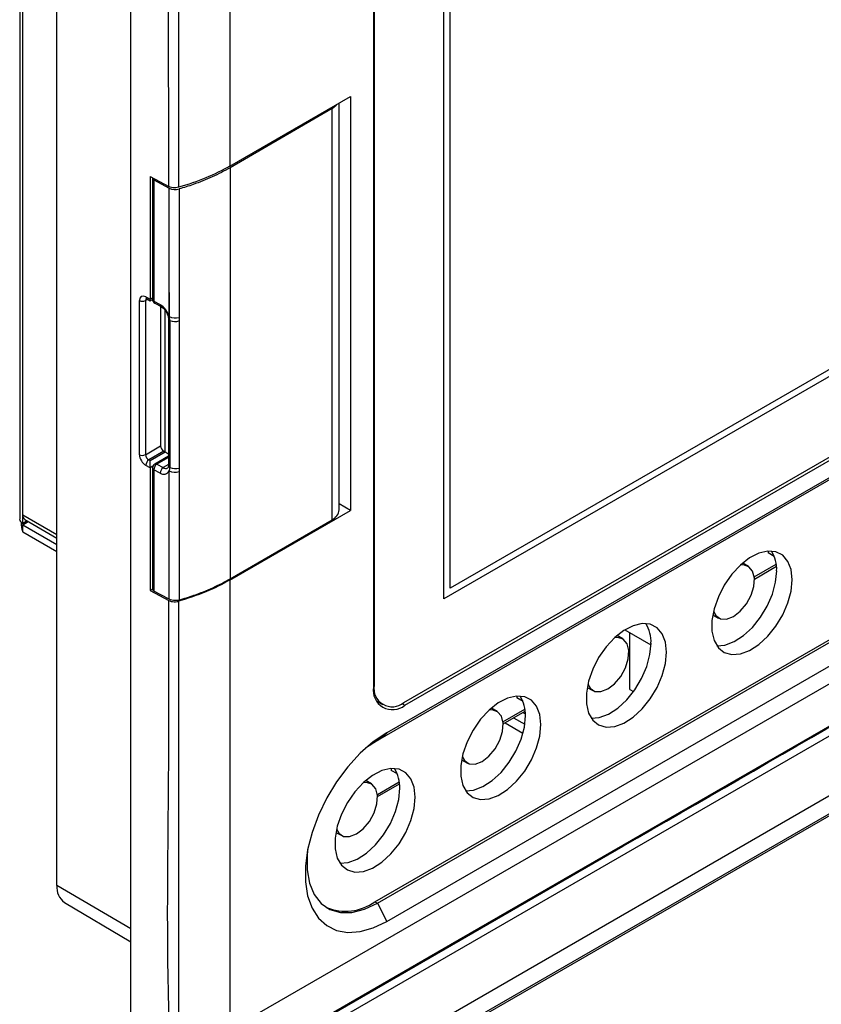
# Model space of a CAD drawing. Header units: millimetres. Extents: x 7099 to 9560, y -2357 to -1635.
# Tile 72 of 85: x 8859 to 8951, y -1976 to -1863. Entities that reach past the tile are written whole.
import ezdxf

# ---------------------------------------------------------------- set-up
doc = ezdxf.new("R2010")
doc.units = ezdxf.units.MM
doc.header["$LTSCALE"] = 3

msp = doc.modelspace()

# ---------------------------------------------------------------- linework, layer by layer
at = {"linetype": 'Continuous', "lineweight": 30}
for p, q in [((8859.03, -1821.17), (8859.03, -1920.46)), ((8859.39, -1919.97), (8859.39, -1822.64)), ((8863.29, -1962.38), (8863.29, -1823.57)), ((8871.76, -1983.78), (8871.76, -1823.74)), ((8899.48, -1828.23), (8899.48, -1939.69)), ((8899.56, -1828.03), (8899.56, -1939.49)), ((8907.55, -1929.57), (8907.55, -1828.73)), ((8908.26, -1928.35), (8908.26, -1829.14)), ((8883.07, -1830.27), (8883.07, -1880.08)), ((9150.35, -1839.45), (8886.9, -1991.53)), ((9148.03, -1841.02), (8887.1, -1991.65)), ((9022.81, -1862.22), (8908.26, -1928.35)), ((9023.52, -1862.63), (8907.55, -1929.57)), ((8902.96, -1941.45), (9028.12, -1869.2)), ((8903.08, -1941.77), (9028.24, -1869.52)), ((9029.26, -1871.12), (8899.94, -1945.78)), ((9030.32, -1870.28), (8901.01, -1944.93)), ((8883.07, -1880.08), (8896.86, -1872.12)), ((8896.86, -1872.12), (8896.86, -1919.48)), ((8895.56, -1919.4), (8895.56, -1872.87)), ((8894.75, -1873.5), (8883.11, -1880.26)), ((8894.75, -1920.54), (8894.75, -1873.5)), ((8873.96, -1881.26), (8876.08, -1882.41)), ((8873.96, -1881.26), (8873.96, -1895.3)), ((8883.11, -1880.26), (8883.11, -1927.29)), ((8874.22, -1881.45), (8874.22, -1895.33)), ((8874.38, -1881.66), (8876.13, -1882.6)), ((8874.38, -1881.66), (8874.38, -1895.54)), ((8899.66, -1964.25), (9028.98, -1889.6)), ((8899.94, -1964.41), (9029.26, -1889.76)), ((8901.01, -1966.49), (9030.32, -1891.83)), ((8876.11, -1894.52), (8876.11, -1913.21)), ((8872.72, -1913.1), (8872.72, -1895.46)), ((8873.65, -1895.32), (8873.42, -1895.45)), ((8873.42, -1895.45), (8873.42, -1913.09)), ((8873.46, -1895.04), (8873.96, -1895.3)), ((8873.56, -1895.27), (8873.95, -1895.48)), ((8873.56, -1895.27), (8873.56, -1895.27)), ((8873.95, -1895.48), (8874.22, -1895.32)), ((8873.96, -1895.3), (8874.22, -1895.15)), ((8874.38, -1895.54), (8875.1, -1895.92)), ((8874.48, -1895.77), (8875.2, -1896.15)), ((8875.15, -1896.13), (8875.15, -1912.09)), ((8875.65, -1912.78), (8875.65, -1896.55)), ((8876.04, -1897.53), (8876.04, -1914.35)), ((8876.2, -1897.74), (8876.2, -1914.56)), ((8877.26, -1897.38), (8877.25, -1897.8)), ((8884.49, -1978.06), (9016.72, -1901.73)), ((8873.42, -1913.09), (8875.15, -1912.09)), ((8875.51, -1912.7), (8873.8, -1913.69)), ((8873.94, -1913.77), (8875.65, -1912.78)), ((8875.51, -1912.7), (8875.65, -1912.78)), ((8873.8, -1913.69), (8873.94, -1913.77)), ((8876.04, -1913.25), (8874.47, -1914.16)), ((8876.04, -1913.42), (8874.72, -1914.19)), ((8873.96, -1914.58), (8873.46, -1914.31)), ((8874.26, -1914.4), (8873.96, -1914.58)), ((8873.96, -1914.58), (8873.96, -1928.62)), ((8874.22, -1914.6), (8874.22, -1928.48)), ((8874.38, -1914.81), (8874.38, -1928.69)), ((8875.1, -1915.19), (8874.38, -1914.81)), ((8874.72, -1914.19), (8875.44, -1914.57)), ((8876.04, -1914.2), (8875.44, -1914.57)), ((8876.13, -1929.63), (8876.13, -1914.94)), ((9016.51, -1914.67), (8884.28, -1991.01)), ((8883.07, -1927.44), (8896.86, -1919.48)), ((8896.86, -1919.48), (8895.56, -1918.73)), ((8859.39, -1920.95), (8859.39, -1919.97)), ((8859.39, -1919.97), (8863.29, -1922.22)), ((8859.84, -1920.64), (8859.39, -1921.12)), ((8859.88, -1920.66), (8859.39, -1920.95)), ((8859.39, -1921.12), (8860.02, -1920.75)), ((8859.63, -1920.52), (8863.29, -1922.63)), ((8883.11, -1927.29), (8894.75, -1920.54)), ((8859.39, -1921.93), (8859.39, -1921.12)), ((8859.39, -1921.12), (8863.29, -1923.37)), ((8859.39, -1921.93), (8863.29, -1924.18)), ((8944.62, -1924.12), (8944.62, -1924.33)), ((8945.32, -1924.73), (8944.62, -1924.33)), ((8942.37, -1925.88), (8941.72, -1925.49)), ((8943.04, -1927.08), (8945.55, -1925.63)), ((8943.06, -1927.32), (8945.57, -1925.86)), ((8883.07, -1927.44), (8883.07, -1977.25)), ((8874.22, -1928.47), (8873.96, -1928.62)), ((8873.96, -1928.62), (8876.08, -1929.77)), ((8876.13, -1929.63), (8874.38, -1928.69)), ((8938.29, -1931.42), (8938.96, -1931.79)), ((8928.24, -1933.13), (8931.22, -1934.86)), ((8928, -1934.18), (8927.35, -1933.78)), ((8928.81, -1939.96), (8928.81, -1933.46)), ((8928.67, -1935.38), (8928.81, -1935.29)), ((8928.69, -1935.61), (8928.81, -1935.54)), ((8899.56, -1939.49), (8899.48, -1939.44)), ((8923.92, -1939.72), (8924.59, -1940.08)), ((8915.88, -1940.71), (8915.88, -1940.92)), ((8916.59, -1941.32), (8915.88, -1940.92)), ((8928.81, -1939.96), (8929.23, -1940.2)), ((8899.82, -1941.27), (8900.56, -1941.69)), ((8899.93, -1941.44), (8900.13, -1941.44)), ((8902.74, -1941.57), (8903.08, -1941.77)), ((8913.64, -1942.47), (8912.98, -1942.08)), ((8914.3, -1943.67), (8916.81, -1942.22)), ((8914.32, -1943.9), (8916.84, -1942.45)), ((8915.52, -1943.21), (8916.79, -1943.94)), ((8916.58, -1942.6), (8916.86, -1942.76)), ((8914.53, -1943.78), (8916.58, -1944.95)), ((8899.94, -1945.78), (8901.01, -1944.93)), ((8899.94, -1945.78), (8898.59, -1946.69)), ((8909.56, -1948.01), (8910.23, -1948.38)), ((8901.51, -1949.01), (8901.51, -1949.21)), ((8902.22, -1949.62), (8901.51, -1949.21)), ((8899.27, -1950.77), (8898.61, -1950.37)), ((8899.93, -1951.97), (8902.44, -1950.52)), ((8899.95, -1952.2), (8902.47, -1950.75)), ((8895.19, -1956.31), (8895.86, -1956.67)), ((8884.51, -1983.01), (8928.02, -1957.9)), ((8871.76, -1967.36), (8863.29, -1962.38)), ((8864.16, -1964.34), (8871.76, -1968.83)), ((8899.66, -1964.25), (8899.94, -1964.41)), ((8899.94, -1964.41), (8901.01, -1966.49))]:
    msp.add_line(p, q, dxfattribs=at)
at = {"linetype": 'Continuous', "lineweight": 30, "flags": 128}
for points in [[(8878.61, -1986.3), (8878.61, -1986.3), (8880.02, -1985.48), (8885.68, -1982.21), (8908.31, -1969.15), (8998.82, -1916.91), (9157.39, -1825.36), (9157.39, -1825.36)], [(8877.21, -1826.9), (8877.21, -1826.9), (8877.21, -1828.53), (8877.21, -1835.06), (8877.21, -1861.19), (8877.21, -1876.35), (8877.21, -1882.5)], [(9157.22, -1826.57), (9157.22, -1826.57), (9155.8, -1827.39), (9150.15, -1830.66), (9127.52, -1843.72), (9037.01, -1895.97), (8878.32, -1987.58), (8878.32, -1987.58)], [(8894.75, -1873.5), (8895.24, -1873.11), (8895.33, -1873)], [(8876.13, -1897.29), (8876.13, -1894.58), (8876.13, -1892.93), (8876.13, -1882.6)], [(8877.26, -1882.69), (8877.26, -1884.32), (8877.26, -1890.86), (8877.26, -1897.38)], [(8877.25, -1897.8), (8877.25, -1899.46), (8877.25, -1906.11), (8877.25, -1914.62)], [(8877.25, -1914.62), (8877.26, -1914.86), (8877.26, -1915.03)], [(8877.26, -1915.03), (8877.26, -1916.99), (8877.26, -1929.72)], [(8947.36, -1927.4), (8947.24, -1926.24), (8946.87, -1925.3), (8946.29, -1924.6), (8945.51, -1924.21), (8944.59, -1924.12), (8943.57, -1924.36), (8942.5, -1924.9), (8941.45, -1925.72), (8940.47, -1926.78), (8939.61, -1928.01), (8938.93, -1929.35), (8938.45, -1930.73), (8938.2, -1932.07), (8938.2, -1933.3), (8938.45, -1934.36), (8938.93, -1935.18), (8939.61, -1935.73), (8940.47, -1935.97), (8941.45, -1935.89), (8942.5, -1935.5), (8943.57, -1934.81), (8944.59, -1933.87), (8945.51, -1932.72), (8946.29, -1931.43), (8946.87, -1930.06), (8947.24, -1928.69), (8947.36, -1927.4)], [(8938.76, -1934.96), (8939.68, -1934.87), (8940.73, -1934.48), (8941.8, -1933.79), (8942.82, -1932.85), (8943.74, -1931.7), (8944.52, -1930.41), (8945.11, -1929.04), (8945.47, -1927.67), (8945.6, -1926.37)], [(8940.65, -1931.61), (8941.43, -1931.01), (8942.13, -1930.17), (8942.67, -1929.18), (8942.98, -1928.16), (8943.05, -1927.21), (8942.85, -1926.43), (8942.42, -1925.91), (8941.79, -1925.71), (8941.44, -1925.74)], [(8877.21, -1929.86), (8877.21, -1931.49), (8877.21, -1938.03), (8877.21, -1964.16), (8877.21, -1976.12), (8877.21, -1985.46), (8877.21, -1985.46)], [(8938.37, -1931.05), (8938.63, -1931.51), (8939.16, -1931.88), (8939.86, -1931.91), (8940.65, -1931.61)], [(8933, -1935.69), (8932.87, -1934.54), (8932.51, -1933.59), (8931.92, -1932.9), (8931.14, -1932.5), (8930.22, -1932.42), (8929.2, -1932.66), (8928.13, -1933.2), (8927.08, -1934.02), (8926.1, -1935.07), (8925.24, -1936.3), (8924.56, -1937.64), (8924.08, -1939.02), (8923.83, -1940.36), (8923.83, -1941.59), (8924.08, -1942.65), (8924.56, -1943.48), (8925.24, -1944.02), (8926.1, -1944.27), (8927.08, -1944.19), (8928.13, -1943.8), (8929.2, -1943.11), (8930.22, -1942.17), (8931.14, -1941.02), (8931.92, -1939.72), (8932.51, -1938.35), (8932.87, -1936.99), (8933, -1935.69)], [(8926.28, -1939.9), (8927.06, -1939.3), (8927.76, -1938.46), (8928.3, -1937.48), (8928.62, -1936.45), (8928.68, -1935.5), (8928.49, -1934.72), (8928.05, -1934.21), (8927.43, -1934.01), (8927.07, -1934.03)], [(8924.39, -1943.25), (8925.31, -1943.17), (8926.36, -1942.78), (8927.43, -1942.09), (8928.45, -1941.15), (8929.38, -1940), (8930.15, -1938.7), (8930.74, -1937.33), (8931.1, -1935.96), (8931.23, -1934.67)], [(8924, -1939.35), (8924.26, -1939.81), (8924.8, -1940.17), (8925.49, -1940.2), (8926.28, -1939.9)], [(8918.63, -1943.98), (8918.5, -1942.83), (8918.14, -1941.88), (8917.55, -1941.19), (8916.78, -1940.8), (8915.85, -1940.71), (8914.83, -1940.95), (8913.76, -1941.49), (8912.71, -1942.31), (8911.73, -1943.37), (8910.88, -1944.6), (8910.19, -1945.94), (8909.71, -1947.32), (8909.47, -1948.66), (8909.47, -1949.89), (8909.71, -1950.95), (8910.19, -1951.77), (8910.88, -1952.32), (8911.73, -1952.56), (8912.71, -1952.48), (8913.76, -1952.09), (8914.83, -1951.4), (8915.85, -1950.46), (8916.78, -1949.31), (8917.55, -1948.02), (8918.14, -1946.65), (8918.5, -1945.28), (8918.63, -1943.98)], [(8910.02, -1951.54), (8910.94, -1951.46), (8912, -1951.07), (8913.06, -1950.38), (8914.08, -1949.44), (8915.01, -1948.29), (8915.78, -1947), (8916.37, -1945.63), (8916.74, -1944.26), (8916.86, -1942.96)], [(8911.91, -1948.2), (8912.69, -1947.6), (8913.39, -1946.76), (8913.93, -1945.77), (8914.25, -1944.75), (8914.31, -1943.8), (8914.12, -1943.02), (8913.68, -1942.5), (8913.06, -1942.3), (8912.7, -1942.33)], [(8901.01, -1944.93), (8899.47, -1945.96), (8897.97, -1947.26), (8896.56, -1948.79), (8895.27, -1950.51), (8894.14, -1952.37), (8893.19, -1954.32), (8892.46, -1956.31), (8891.96, -1958.29), (8891.7, -1960.19), (8891.7, -1961.97), (8891.96, -1963.58), (8892.46, -1964.97), (8893.19, -1966.11), (8894.14, -1966.97), (8895.27, -1967.52), (8896.56, -1967.75), (8897.97, -1967.65), (8899.47, -1967.23), (8901.01, -1966.49)], [(8909.63, -1947.64), (8909.89, -1948.1), (8910.43, -1948.47), (8911.13, -1948.5), (8911.91, -1948.2)], [(8904.26, -1952.28), (8904.13, -1951.13), (8903.77, -1950.18), (8903.18, -1949.49), (8902.41, -1949.09), (8901.48, -1949.01), (8900.46, -1949.24), (8899.39, -1949.79), (8898.34, -1950.61), (8897.36, -1951.66), (8896.51, -1952.89), (8895.82, -1954.23), (8895.34, -1955.61), (8895.1, -1956.95), (8895.1, -1958.18), (8895.34, -1959.24), (8895.82, -1960.07), (8896.51, -1960.61), (8897.36, -1960.86), (8898.34, -1960.78), (8899.39, -1960.39), (8900.46, -1959.7), (8901.48, -1958.76), (8902.41, -1957.61), (8903.18, -1956.31), (8903.77, -1954.94), (8904.13, -1953.57), (8904.26, -1952.28)], [(8897.54, -1956.49), (8898.32, -1955.89), (8899.02, -1955.05), (8899.56, -1954.07), (8899.88, -1953.04), (8899.94, -1952.09), (8899.75, -1951.31), (8899.32, -1950.8), (8898.69, -1950.6), (8898.33, -1950.62)], [(8895.65, -1959.84), (8896.58, -1959.76), (8897.63, -1959.36), (8898.69, -1958.68), (8899.71, -1957.73), (8900.64, -1956.58), (8901.42, -1955.29), (8902, -1953.92), (8902.37, -1952.55), (8902.49, -1951.26)], [(8895.26, -1955.94), (8895.52, -1956.4), (8896.06, -1956.76), (8896.76, -1956.79), (8897.54, -1956.49)], [(8891.99, -1958.12), (8891.91, -1958.87), (8891.91, -1960.59), (8892.18, -1962.13), (8892.72, -1963.42), (8893.51, -1964.43), (8894.51, -1965.12), (8895.7, -1965.47), (8897.03, -1965.47), (8898.46, -1965.11), (8899.94, -1964.41)]]:
    msp.add_lwpolyline(points, dxfattribs=at)
at = {"linetype": 'Continuous', "lineweight": 30}
for centre, radius, start, end in [((8874.46, -1881.43), 0.241, 173.5985, 249.5487), ((8876.82, -1881.17), 1.58, 244.3273, 286.115), ((8873.06, -1894.77), 0.772, 243.8525, 297.3021), ((8873.7, -1895.07), 0.242, 173.0864, 235.7378), ((8874.72, -1895.33), 0.5, 180, 240.1409), ((8874.47, -1895.31), 0.247, 184.6631, 249.521), ((8874.61, -1895.57), 0.235, 171.9631, 236.8621), ((8874.72, -1895.33), 0.5, 240.1409, 241.8387), ((8873.93, -1897.89), 2.28, 15.1561, 59.1921), ((8875.34, -1895.95), 0.243, 173.2284, 234.9617), ((8876.29, -1897.5), 0.257, 187.0848, 248.2263), ((8876.82, -1895.86), 1.58, 244.3275, 286.1165), ((8874.49, -1897.75), 1.7, 0.5698, 15.8428), ((8876.81, -1896.24), 1.61, 247.6122, 285.8296), ((8875.92, -1912.05), 0.768, 182.6052, 237.3947), ((8873.06, -1912.4), 0.772, 243.8525, 297.3021), ((8874.25, -1914.34), 0.793, 124.6858, 177.6436), ((8874.72, -1914.6), 0.5, 120.1359, 180), ((8874.47, -1914.57), 0.255, 185.6933, 248.4908), ((8875.17, -1914.84), 0.795, 124.8532, 177.6648), ((8874.57, -1914.39), 0.248, 53.9771, 115.0317), ((8875.89, -1915.23), 0.795, 124.8509, 177.6651), ((8875.52, -1914.66), 0.675, 231.7518, 336.0138), ((8875.73, -1914.16), 0.507, 235.0063, 298.3353), ((8876.29, -1914.32), 0.256, 185.825, 248.3591), ((8875.15, -1914.57), 1.05, 339.6605, 0.9132), ((8876.82, -1913.51), 1.58, 244.3264, 286.1315), ((8876.81, -1913.07), 1.61, 247.6304, 285.8411), ((8894.2, -1919.28), 1.37, 293.632, 355.2624), ((8859.63, -1920.4), 0.604, 185.6946, 245.6229), ((8859.98, -1920.03), 0.603, 174.3154, 234.3734), ((8941.77, -1926.17), 3.83, 356.8753, 32.2317), ((8874.47, -1928.46), 0.247, 184.6631, 249.521), ((8927.4, -1934.46), 3.83, 356.8753, 32.2317), ((8901.68, -1940.04), 2.23, 170.7859, 309.2036), ((8901.63, -1939.83), 2.1, 170.7865, 309.2032), ((8913.03, -1942.76), 3.83, 356.879, 32.228), ((8898.66, -1951.05), 3.83, 356.879, 32.228), ((8865.44, -1962.59), 2.16, 174.4241, 233.7898), ((8896.3, -1959.59), 5.74, 247.4237, 305.7764)]:
    msp.add_arc(centre, radius, start, end, dxfattribs=at)
for centre, major_axis, ratio, start_param, end_param in [((8873.46, -1895.85), (-0.527, 0.85), 0.597167, 5.479153, 7.049949), ((8873.8, -1895.64), (-0.278, 0.416), 0.61609, 6.239515, 7.028585), ((8873.94, -1894.9), (-0.009, 0.572), 0.015113, 3.133165, 3.935499), ((8876, -1912.99), (0.5, -0.289), 0.00007, 1.353995, 2.356235), ((8873.46, -1913.49), (-0.527, 0.85), 0.597167, 0.766764, 2.33756), ((8873.8, -1913.28), (-0.278, 0.416), 0.61609, 0.7454, 2.316196), ((8873.94, -1914.17), (-0.009, 0.572), 0.015113, 3.935499, 5.506296)]:
    msp.add_ellipse(centre, major_axis=major_axis, ratio=ratio, start_param=start_param, end_param=end_param, dxfattribs=at)
for points, knots in [([(8876.08, -1882.41), (8876.07, -1870.88), (8876.04, -1855.44), (8876.12, -1838.39), (8876.04, -1831.92), (8876.16, -1828.63), (8876.08, -1826.9), (8876.04, -1826.04)], [0, 0, 0, 0, 0.613439, 0.820959, 0.910459, 0.955291, 1, 1, 1, 1]), ([(8928.02, -1957.9), (8963.38, -1937.48), (9024.07, -1902.45), (9097.5, -1860.08), (9136.96, -1837.25), (9152.39, -1828.38), (9155.5, -1826.55), (9157.27, -1825.57), (9157.73, -1825.17), (9157.81, -1825.11)], [0, 0, 0, 0, 0.461565, 0.792136, 0.957422, 0.978082, 0.992509, 0.998822, 1, 1, 1, 1]), ([(8883.07, -1880.08), (8882.18, -1880.55), (8880.4, -1881.5), (8878.27, -1882.17), (8877.21, -1882.5)], [0, 0, 0, 0, 0.499951, 1, 1, 1, 1]), ([(8883.11, -1880.26), (8882.44, -1880.62), (8881.12, -1881.33), (8879.12, -1882.12), (8877.8, -1882.53), (8877.26, -1882.69)], [0, 0, 0, 0, 0.381935, 0.745978, 1, 1, 1, 1]), ([(8877.21, -1882.5), (8877.1, -1882.53), (8876.89, -1882.57), (8876.55, -1882.56), (8876.27, -1882.5), (8876.13, -1882.43), (8876.08, -1882.41)], [0, 0, 0, 0, 0.279138, 0.558278, 0.837412, 1, 1, 1, 1]), ([(8873.48, -1895.23), (8873.48, -1895.23), (8873.47, -1895.24), (8873.5, -1895.23), (8873.54, -1895.26), (8873.56, -1895.27)], [0, 0, 0, 0, 0.03692, 0.634462, 1, 1, 1, 1]), ([(8875.2, -1896.15), (8875.26, -1896.19), (8875.4, -1896.27), (8875.63, -1896.5), (8875.84, -1896.81), (8875.99, -1897.15), (8876.04, -1897.39), (8876.04, -1897.5), (8876.04, -1897.53)], [0, 0, 0, 0, 0.147684, 0.339613, 0.542777, 0.750207, 0.936634, 1, 1, 1, 1]), ([(8876.04, -1914.35), (8876.03, -1914.4), (8876.03, -1914.53), (8875.98, -1914.6), (8875.97, -1914.6), (8875.97, -1914.6)], [0, 0, 0, 0, 0.303271, 0.684533, 1, 1, 1, 1]), ([(8859.22, -1920.81), (8859.22, -1920.88), (8859.19, -1921.14), (8859.26, -1921.56), (8859.34, -1921.81), (8859.39, -1921.93)], [0, 0, 0, 0, 0.156524, 0.57333, 1, 1, 1, 1]), ([(8883.07, -1927.44), (8882.18, -1927.91), (8880.4, -1928.86), (8878.27, -1929.53), (8877.21, -1929.86)], [0, 0, 0, 0, 0.4999518, 1, 1, 1, 1]), ([(8877.26, -1929.72), (8877.83, -1929.55), (8879.18, -1929.13), (8881.17, -1928.34), (8882.46, -1927.64), (8883.11, -1927.29)], [0, 0, 0, 0, 0.269256, 0.632, 1, 1, 1, 1]), ([(8876.04, -1986.08), (8876.11, -1984.44), (8876.26, -1981.16), (8875.77, -1967.88), (8876.13, -1953.02), (8876.08, -1937.57), (8876.08, -1931.82), (8876.08, -1929.77)], [0, 0, 0, 0, 0.0894, 0.179069, 0.693451, 0.890739, 1, 1, 1, 1]), ([(8876.08, -1929.77), (8876.17, -1929.81), (8876.35, -1929.88), (8876.69, -1929.93), (8876.98, -1929.92), (8877.15, -1929.88), (8877.21, -1929.86)], [0, 0, 0, 0, 0.279136, 0.558274, 0.837398, 1, 1, 1, 1]), ([(8877.26, -1929.72), (8877.15, -1929.75), (8876.94, -1929.79), (8876.6, -1929.78), (8876.32, -1929.72), (8876.18, -1929.65), (8876.13, -1929.63)], [0, 0, 0, 0, 0.278945, 0.557896, 0.83684, 1, 1, 1, 1])]:
    msp.add_open_spline(points, degree=3, knots=knots, dxfattribs=at)

doc.saveas('drawing.dxf')
